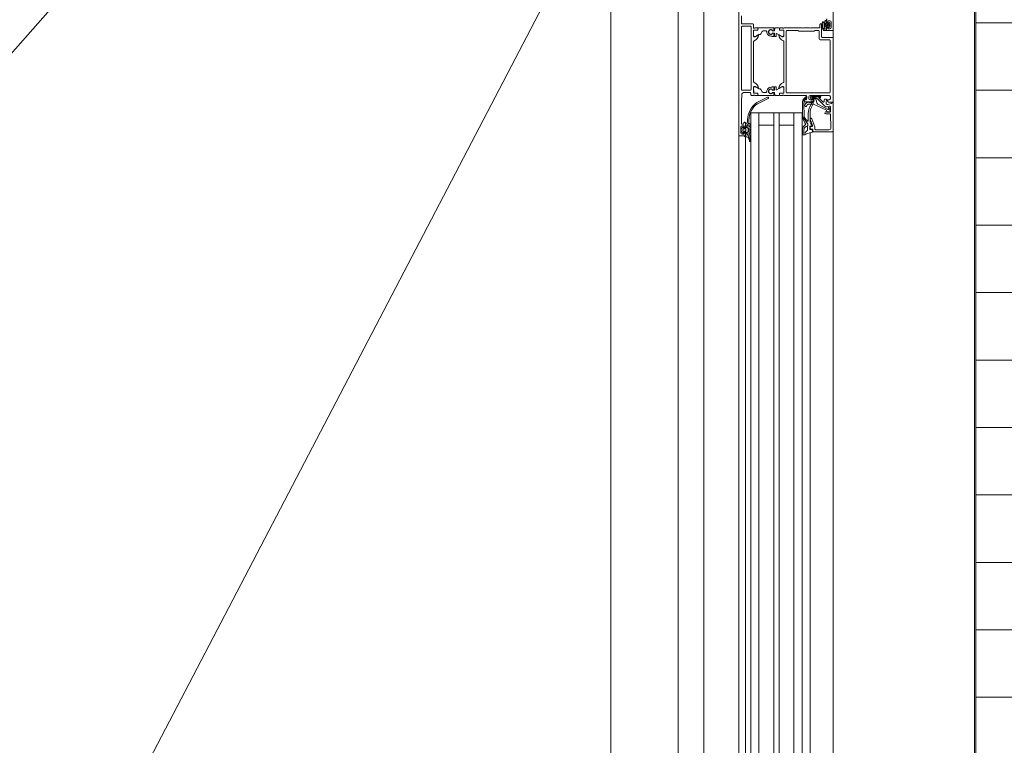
# Model space of a CAD drawing. Header units: millimetres. Extents: x -2180 to 91692, y -6418 to 21859.
# Tile 19 of 256: x 2675 to 3406, y 9564 to 10102. Entities that reach past the tile are written whole.
import ezdxf

# ---------------------------------------------------------------- set-up
doc = ezdxf.new("R2010")
doc.units = ezdxf.units.MM
doc.linetypes.add('Dash', pattern=[635, 317.5, -317.5])
doc.linetypes.add('IMPORT-Dash', pattern=[635, 317.5, -317.5])
for name, color, linetype, lineweight, true_color in [('_ hall', 9, 'Continuous', 9, 0x808080), ('_Beyond_-3', 7, 'Continuous', 9, 0xc0c0c0), ('Trapp_punktiir', 9, 'IMPORT-Dash', 9, 0x808080)]:
    doc.layers.add(name, color=color, linetype=linetype, lineweight=lineweight, true_color=true_color)
for name, color, linetype, lineweight in [('_Beyond_', 7, 'Continuous', 9), ('Curtain Wall Mullions', 7, 'Continuous', 9), ('Detail Items', 7, 'Continuous', 9), ('Doors', 7, 'Continuous', 9), ('Hidden Lines', 7, 'Dash', 18)]:
    doc.layers.add(name, color=color, linetype=linetype, lineweight=lineweight)

# ---------------------------------------------------------------- blocks, each defined once
blk = doc.blocks.new('Schueco_FWS_ADS-70-HD_out_Family-02 - VU-02 FWS SI insert unit 2-2215692-1 Korruse  plaan')
at = {"layer": 'Detail Items'}
for p, q in [((-870, 61), (870, 61)), ((120, 43.96), (-660, 43.96)), ((120, 38), (-660, 38)), ((120, 32), (-660, 32)), ((120, 21), (-660, 21)), ((120, 17), (-660, 17)), ((120, 6), (-660, 6)), ((120, 0), (-660, 0)), ((120, -4), (-660, -4)), ((861, -9), (-861, -9))]:
    blk.add_line(p, q, dxfattribs=at)
at = {"layer": 'Doors'}
for p, q in [((-867.5, 61.02), (-810.5, 61.02)), ((-812.3, 59.52), (-816.3, 59.52)), ((-815.78, 58.48), (-812.83, 58.48)), ((-810, 60.52), (-810, 56.52)), ((-805, 53), (-805, 60.5)), ((-764.3, 58.8), (-802.7, 58.8)), ((-759.7, 59), (-761, 59)), ((-755.9, 59.63), (-755.19, 57.01)), ((-753.53, 59), (-750, 59)), ((-752.7, 58.06), (-750.37, 58.78)), ((-748.2, 55.69), (-748.2, 58.52)), ((-747.72, 59.02), (-738.06, 59.43)), ((-735.5, 61), (-652.5, 61)), ((-735, 46.5), (-735, 60.5)), ((-816.8, 56.02), (-818.1, 56.02)), ((-817.79, 55.99), (-816.22, 55.99)), ((-817.04, 55.01), (-817.05, 55.01)), ((-816.36, 57.63), (-815.96, 58.37)), ((-816.05, 53.78), (-815.8, 53.67)), ((-816.02, 56.19), (-816.02, 57.14)), ((-815.21, 57.08), (-815.21, 57.78)), ((-815, 51.7), (-815, 52)), ((-813.71, 56.78), (-814.91, 56.78)), ((-814.5, 52.5), (-805.5, 52.5)), ((-813.41, 57.78), (-813.41, 57.08)), ((-812.66, 58.38), (-812.19, 57.66)), ((-812.61, 57.15), (-812.61, 56.19)), ((-812.41, 55.99), (-810.26, 55.99)), ((-810.5, 56.02), (-811.8, 56.02)), ((-803.2, 58.3), (-803.2, 51.7)), ((-763.8, 26.8), (-763.8, 58.3)), ((-762, 58), (-762, 52)), ((-761.67, 45.2), (-761.67, 51.3)), ((-761.27, 51.27), (-761.27, 47.68)), ((-760.33, 51.09), (-760.77, 51.53)), ((-760.47, 51.8), (-760.05, 51.37)), ((-757.18, 53.52), (-760.17, 50.53)), ((-759.51, 49.35), (-753.88, 54.98)), ((-758.74, 54.47), (-757.49, 54.37)), ((-755.19, 50.07), (-751.54, 57.23)), ((-753.49, 56.43), (-754.01, 58.37)), ((-751.77, 57.51), (-752.49, 57.29)), ((-736.5, 57.94), (-736.5, 48)), ((-804.2, 50.7), (-809.7, 50.7)), ((-762, 51), (-762, 44)), ((-761, 50.89), (-761, 47.6)), ((-760.87, 46.9), (-760.87, 45.75)), ((-760.48, 50.58), (-760.82, 50.96)), ((-760.6, 46.89), (-760.6, 45.77)), ((-760.1, 45.77), (-760.1, 47.93)), ((-759.77, 45.75), (-759.77, 47.2)), ((-759.11, 48.14), (-756.06, 49.25)), ((-757.2, 45.5), (-757.2, 39.8)), ((-756.77, 43.8), (-756.77, 45.67)), ((-742.62, 44), (-749.11, 44)), ((-745, 44.82), (-745, 44.5)), ((-738.68, 47.47), (-744.67, 45.29)), ((-744.33, 44.03), (-739.67, 45.73)), ((-739.22, 44.05), (-739.64, 45.2)), ((-739, 45.26), (-739, 44.5)), ((-736.88, 43.85), (-738.94, 43.85)), ((-737, 47.5), (-738.51, 47.5)), ((-738.5, 44), (-737.5, 44)), ((-737, 44.5), (-737, 45.5)), ((-736.7, 45.09), (-736.59, 44.19)), ((-736.5, 46), (-735.5, 46)), ((-735.06, 45.69), (-736.46, 45.42)), ((-734.32, 43.96), (-652.5, 43.96)), ((-812, 39), (-812, 43.5)), ((-812, 24.5), (-812, 38)), ((-762, 40.8), (-762, 24.5)), ((-759.2, 41.3), (-761.5, 41.3)), ((-761, 43), (-759.7, 43)), ((-758.7, 39.8), (-758.7, 40.8)), ((-757.7, 39.3), (-758.2, 39.3)), ((-746.47, 39.52), (-755.94, 39.34)), ((-748.78, 42.6), (-743.04, 42.6)), ((-738.38, 41.93), (-736.2, 41.93)), ((-652.5, 32), (-749, 32)), ((-812, 21.62), (-812, 23.5)), ((-811.8, 23.77), (-811.8, 24.23)), ((-810.39, 21.59), (-810.39, 23.99)), ((-809.89, 24.49), (-806.41, 24.49)), ((-809.7, 26.3), (-764.3, 26.3)), ((-805.71, 22.96), (-807.96, 19.05)), ((-772, 24.5), (-802, 24.5)), ((-768.28, 22.96), (-766.04, 19.05)), ((-764.11, 24.49), (-767.59, 24.49)), ((-763.61, 21.59), (-763.61, 23.99)), ((-762.2, 24.23), (-762.2, 23.77)), ((-762, 23.5), (-762, 21.62)), ((-812, 17.91), (-812, 20.79)), ((-812, 16.86), (-812, 5.71)), ((-810, 17.55), (-811.8, 17.71)), ((-810.17, 17.06), (-811.8, 17.06)), ((-810.72, 21.32), (-811.7, 21.32)), ((-811.5, 21.29), (-810.69, 21.29)), ((-810.59, 15.76), (-810.2, 15.76)), ((-810.35, 15.75), (-810, 15.75)), ((-809.9, 16.09), (-809.97, 16.88)), ((-809.8, 15.95), (-809.8, 17.35)), ((-808.2, 17.25), (-808.2, 15.95)), ((-808.03, 16.88), (-808.1, 16.09)), ((-805.9, 17.45), (-808, 17.45)), ((-808, 15.75), (-807.64, 15.75)), ((-805.9, 17.06), (-807.83, 17.06)), ((-807.8, 15.76), (-807.41, 15.76)), ((-807.79, 18.75), (-805.9, 18.75)), ((-805.7, 18.55), (-805.7, 17.65)), ((-805.7, 15.96), (-805.7, 16.86)), ((-768.3, 18.55), (-768.3, 17.65)), ((-768.3, 15.96), (-768.3, 16.86)), ((-766.21, 18.75), (-768.1, 18.75)), ((-768.1, 17.45), (-766, 17.45)), ((-768.1, 17.06), (-766.17, 17.06)), ((-766.2, 15.76), (-766.59, 15.76)), ((-766, 15.75), (-766.35, 15.75)), ((-765.97, 16.88), (-765.9, 16.09)), ((-765.8, 17.25), (-765.8, 15.95)), ((-764.2, 15.95), (-764.2, 17.35)), ((-764.1, 16.09), (-764.03, 16.88)), ((-764, 17.55), (-762.2, 17.71)), ((-763.64, 15.75), (-764, 15.75)), ((-763.83, 17.06), (-762.2, 17.06)), ((-763.41, 15.76), (-763.8, 15.76)), ((-762.5, 21.29), (-763.31, 21.29)), ((-762.3, 21.32), (-763.28, 21.32)), ((-762, 17.91), (-762, 20.79)), ((-762, 16.86), (-762, 5.71)), ((-809.8, 9.2), (-809.8, 11.11)), ((-809.3, 8.33), (-807.6, 7.35)), ((-764.7, 8.33), (-766.4, 7.35)), ((-764.2, 9.2), (-764.2, 11.11)), ((-756.7, 4.48), (-760.62, 12.46)), ((-759.71, 12.89), (-755.79, 4.91)), ((-815, 1.5), (-815, -6.5)), ((-812, 2), (-814.5, 2)), ((-766.3, 0.2), (-812.7, 0.2)), ((-812, 4.88), (-812, 3)), ((-811.8, 2.73), (-811.8, 2.27)), ((-810.72, 5.18), (-811.7, 5.18)), ((-811.5, 5.21), (-810.69, 5.21)), ((-810.39, 4.91), (-810.39, 2.51)), ((-809.89, 2.01), (-806.41, 2.01)), ((-807.1, 6.07), (-807.1, 6.49)), ((-805.71, 3.54), (-807.03, 5.82)), ((-772, 2), (-802, 2)), ((-768.28, 3.54), (-766.97, 5.82)), ((-764.11, 2.01), (-767.59, 2.01)), ((-766.9, 6.07), (-766.9, 6.49)), ((-763.61, 4.91), (-763.61, 2.51)), ((-763.5, 0), (-762.5, 0)), ((-762.5, 5.21), (-763.31, 5.21)), ((-762.3, 5.18), (-763.28, 5.18)), ((-762.2, 2.27), (-762.2, 2.73)), ((-762, 3), (-762, 4.88)), ((-762, 0.5), (-762, 2)), ((-652.5, 6), (-749, 6)), ((-815.5, -7), (-820.9, -7)), ((-813.2, -0.3), (-813.2, -6.5)), ((-812.7, -7), (-766.3, -7)), ((-765.8, -6.5), (-765.8, -0.3)), ((-764, -5.57), (-764, -0.5)), ((-741.8, -2.5), (-743.75, -2.5)), ((-742.1, -4.5), (-742.1, -4.7)), ((-738.8, -4), (-741.6, -4)), ((-741.6, -5.2), (-741.1, -5.2)), ((-739.9, -2.59), (-741.3, -1.5)), ((-741.3, -3.5), (-741.3, -3)), ((-738.9, -3.8), (-741, -3.8)), ((-740.6, -5.7), (-740.6, -6.5)), ((-739.91, -0.6), (-739.69, -1.2)), ((-738.38, -2.7), (-739.59, -2.7)), ((-738.91, -1.2), (-738.69, -0.6)), ((-737.47, -6.95), (-738.51, -5.91)), ((-738.3, -5.4), (-738.2, -5.4)), ((-737.83, -2.25), (-737.94, -2.45)), ((-737.91, -0.6), (-737.69, -1.2)), ((-737.9, -5.1), (-737.9, -3.8)), ((-735.16, -2), (-737.4, -2)), ((-735.48, -7.1), (-737.12, -7.1)), ((-737.1, -4.1), (-737.1, -5.4)), ((-736.91, -1.2), (-736.69, -0.6)), ((-736, -3.6), (-736.6, -3.6)), ((-736.6, -5.9), (-736, -5.9)), ((-735.91, -0.6), (-735.69, -1.2)), ((-735.5, -5.4), (-735.5, -4.1)), ((-734.09, -5.91), (-735.13, -6.95)), ((-734.91, -1.2), (-734.69, -0.6)), ((-734.61, -2.45), (-734.73, -2.25)), ((-734.7, -3.8), (-734.7, -5.1)), ((-734.4, -5.4), (-734.3, -5.4)), ((-733.18, -2.7), (-734.18, -2.7)), ((-733.9, -0.7), (-733.9, -1.1)), ((-732.5, -4), (-733.8, -4)), ((-731.83, -1.7), (-732.86, -2.58)), ((-732, -8.5), (-732, -4.5)), ((-731.33, -4), (-652.5, -4)), ((-731.21, -3.16), (-731.3, -4.23)), ((-730.91, -0.3), (-728.23, -0.3)), ((-728.16, -1.09), (-729.6, -1.37)), ((-727.99, -0.38), (-728.26, -0.52)), ((-829.5, -9), (-732.5, -9)), ((-734.3, -7.5), (-738.3, -7.5)), ((-732.5, -9), (-652.5, -9))]:
    blk.add_line(p, q, dxfattribs=at)
at = {"layer": 'Doors', "flags": 128}
for points in [[(-817.3, 58.52), (-817.3, 57.02), (-816.3, 57.02), (-816.3, 56.52)], [(-812.3, 56.52), (-812.3, 57.02), (-811.3, 57.02), (-811.3, 58.52)], [(-804.5, 61), (-757, 61), (-757, 57.6), (-758.1, 56.5), (-758.7, 56.5), (-758.7, 58)], [(-735.5, 61), (-756.5, 61), (-756.5, 60), (-756.38, 60)], [(-749.5, 58.5), (-749.5, 56.1), (-750.1, 56.1), (-749.73, 55.47)], [(-815.58, 55.64), (-815.62, 55.72), (-815.72, 55.99), (-815.17, 56.24)], [(-813.3, 55.28), (-813.84, 55.24), (-814.6, 55.26), (-815.17, 55.32)], [(-814.78, 56.11), (-814.31, 55.26), (-813.83, 56.11)], [(-812, 44.5), (-812, 51.2), (-814.5, 51.2)], [(-810.39, 53.78), (-810.46, 53.69), (-811.12, 53.31), (-811.59, 53.1), (-812.11, 52.91), (-812.63, 52.75), (-813.16, 52.66), (-813.71, 52.62)], [(-813.44, 56.24), (-812.91, 55.99), (-813.03, 55.5)], [(-811.94, 53.76), (-811.53, 53.97), (-811.21, 54.16)], [(-810.07, 55.78), (-810.07, 54.78), (-810.1, 54.57)], [(-756.25, 55.76), (-759.09, 56.01), (-759.2, 54.97)], [(-749.71, 58.32), (-749.82, 56.27), (-750.9, 56.24), (-755.57, 46.6), (-755.57, 43.04)], [(-810.2, 50.2), (-810.2, 47.7), (-809.5, 47), (-809.5, 35.5), (-810.2, 34.8), (-810.2, 26.8)], [(-757.51, 46.64), (-758.97, 46.9), (-758.97, 45.69)], [(-758.7, 44), (-758.7, 46.5), (-758.2, 46.5)], [(-756.02, 38.22), (-745.56, 38.22), (-746.21, 38.21)], [(-652.5, 38), (-749, 38), (-749, 0), (-652.5, 0)], [(-740, 32), (-740, 21), (-749, 21), (-652.5, 21)], [(-806, 24.5), (-810.3, 24.5), (-810.42, 21.62)], [(-806.88, 20.91), (-805.5, 23.3), (-805.5, 24)], [(-768.5, 24), (-768.5, 23.3), (-767.12, 20.91)], [(-763.58, 21.62), (-763.58, 24.38), (-768, 24.5)], [(-806, 14.91), (-806, 15.76), (-805.9, 15.76)], [(-768, 14.91), (-768, 15.76), (-768.1, 15.76)], [(-740, 6), (-740, 17), (-749, 17), (-652.5, 17)], [(-806, 2), (-810.3, 2), (-810.42, 4.88)], [(-806.88, 5.59), (-805.5, 3.2), (-805.5, 2.5)], [(-768.5, 2.5), (-768.5, 3.2), (-767.12, 5.59)], [(-763.58, 4.88), (-763.58, 2.12), (-768, 2)], [(-741.1, -7), (-757, -7), (-763.07, -6.57)], [(-743.66, -1.5), (-741.3, -1.5), (-740.65, -0.5)], [(-739.3, -6.5), (-739.3, -5), (-738.3, -5), (-738.3, -4.5)], [(-734.3, -4.5), (-734.3, -5), (-733.3, -5), (-733.3, -6.5)], [(-731.7, -4.6), (-731.7, -3.8), (-733.7, -3.8)]]:
    blk.add_lwpolyline(points, dxfattribs=at)
for points in [[(-814.21, 58.23), (-814.13, 58.16), (-814.11, 58.06), (-814.13, 57.96), (-814.21, 57.89), (-814.31, 57.86), (-814.41, 57.89), (-814.48, 57.96), (-814.5, 58.06), (-814.48, 58.16), (-814.41, 58.23), (-814.31, 58.26)], [(-741.54, 40.03), (-745.24, 38.28)], [(-740.57, 42.3), (-739.92, 42.3)], [(-739.27, 39.27), (-740.32, 40.52)], [(-739.47, 42.01), (-738.93, 41.07), (-738.38, 40.21), (-738.93, 41.07)], [(-736.5, 38.25), (-738.69, 38.89)], [(-737.89, 39.89), (-736.32, 39.43)], [(-736.05, 39.38), (-733.86, 39.43), (-733.86, 39.38), (-733.86, 38.2), (-736.17, 38.2), (-733.88, 38.2), (-733.86, 39.38)]]:
    blk.add_lwpolyline(points, close=True, dxfattribs=at)
at = {"layer": 'Doors'}
for centre, radius, start, end in [((-816.3, 58.52), 1, 90, 180), ((-815.79, 58.29), 0.195, 88.63945, 154.2271), ((-812.83, 58.29), 0.194, 29.71985, 90.64407), ((-812.3, 58.52), 1, 0.00052, 89.99948), ((-810.5, 60.52), 0.5, 0.0035, 89.9965), ((-804.5, 60.5), 0.5, 90.00196, 179.99804), ((-802.7, 58.3), 0.5, 90.00093, 179.99907), ((-764.3, 58.3), 0.5, 0.00127, 89.99786), ((-761, 58), 1, 90.00093, 179.9995), ((-759.7, 58), 1, 0.00157, 89.99843), ((-756.38, 59.5), 0.5, 14.9971, 89.99986), ((-753.53, 58.5), 0.5, 90.00286, 194.9993), ((-750.21, 58.3), 0.503, 2.71119, 107.91961), ((-750, 58.5), 0.5, 359.99968, 90.00012), ((-747.7, 58.52), 0.5, 92.45183, 180), ((-738, 57.93), 1.5, 0.01384, 92.45578), ((-735.5, 60.5), 0.5, 0.00022, 89.99969), ((-818.1, 56.52), 0.5, 180, 270.00175), ((-816.78, 55.98), 1.01, 179.61173, 254.73461), ((-814.03, 64.54), 10, 252.46751, 285.19484), ((-816.8, 56.52), 0.5, 270.00031, 359.99969), ((-816.21, 53.47), 0.351, 64.26692, 244.26692), ((-816.18, 57.54), 0.202, 153.80108, 259.32903), ((-813.99, 58.13), 5.52, 244.57396, 272.93684), ((-816.22, 57.14), 0.203, 0.46853, 89.2437), ((-816.21, 56.18), 0.198, 269.70035, 0.58455), ((-813.94, 58.45), 5.13, 248.74465, 272.58871), ((-815.12, 55.82), 0.5, 201.17651, 264.1559), ((-814.31, 60.24), 2.62, 249.91551, 290.08449), ((-814.91, 57.08), 0.3, 179.99885, 269.99981), ((-815.05, 55.96), 0.3, 29.26328, 114.61526), ((-814.5, 52), 0.5, 90.00027, 180.0006), ((-814.5, 51.7), 0.5, 180.00019, 269.99981), ((-813.57, 55.96), 0.3, 64.74609, 150.73672), ((-813.71, 57.08), 0.3, 269.99981, 359.99943), ((-813.71, 57.13), 3.8, 269.97663, 297.68358), ((-813.32, 55.58), 0.3, 273.5065, 346.15393), ((-812.41, 57.15), 0.199, 90.02761, 180.2616), ((-812.41, 56.18), 0.198, 179.35583, 270.06862), ((-812.37, 57.55), 0.204, 258.57017, 30.46005), ((-811.8, 56.52), 0.5, 179.9965, 270.00787), ((-811.37, 54.51), 0.381, 294.28339, 95.95186), ((-810.5, 56.52), 0.5, 269.99825, 0.00699), ((-812.39, 54.96), 2.32, 329.4906, 350.31624), ((-810.26, 55.79), 0.198, 358.95061, 89.89982), ((-805.5, 53), 0.5, 269.99929, 0.00076), ((-804.2, 51.7), 1, 269.99967, 0.00033), ((-761.47, 51.5), 0.725, 136.39586, 223.60414), ((-760.97, 51.3), 0.7, 44.93919, 180), ((-760.97, 51.31), 0.3, 48.46662, 186.92301), ((-760.19, 51.23), 0.2, 225.01055, 44.98945), ((-759.1, 55.91), 0.1, 84.94662, 180), ((-758.7, 54.97), 0.5, 180.00017, 265.00023), ((-757.53, 53.87), 0.5, 314.99995, 85.00138), ((-756.16, 56.75), 1, 264.94662, 15.10871), ((-754.94, 56.04), 1.5, 314.99921, 14.9998), ((-752.63, 57.67), 0.402, 99.39785, 290.68197), ((-751.71, 57.32), 0.2, 332.95053, 106.97481), ((-749, 55.81), 0.809, 205.0969, 351.18062), ((-812.52, 44), 0.725, 316.39586, 43.60414), ((-809.7, 50.2), 0.5, 90.00178, 179.99822), ((-761, 44), 1, 180.00051, 269.99949), ((-761.3, 45.8), 0.6, 99.84594, 279.84594), ((-760.67, 45.2), 1, 180.00439, 269.9956), ((-759.19, 34.7), 11.9, 60.02911, 100.74234), ((-760.77, 47.73), 0.5, 185.28385, 227.65576), ((-759.18, 34.62), 10.78, 58.56531, 100.79366), ((-761.34, 46.95), 0.475, 353.9778, 60.54315), ((-760.9, 50.89), 0.1, 42.14405, 180), ((-760.68, 47.59), 0.316, 178.67092, 239.34297), ((-760.32, 45.75), 0.55, 180, 0), ((-761.1, 46.89), 0.5, 359.99999, 59.34297), ((-760.48, 45.7), 1.51, 262.82013, 359.71473), ((-760.35, 45.75), 0.25, 176.4446, 3.5554), ((-760.31, 50.68), 0.2, 210.01208, 314.98685), ((-758.1, 47.93), 2, 135, 180), ((-758.77, 47.2), 0.999, 109.95176, 180.00923), ((-759.7, 44), 1, 270.00053, 359.99947), ((-758.2, 45.5), 1, 0.00136, 89.99869), ((-757.77, 45.67), 1, 0.00005, 74.99996), ((-756.57, 50.66), 1.5, 290.00257, 337.09448), ((-749.11, 53), 9, 242.6144, 270), ((-744.5, 44.82), 0.5, 110.01026, 180), ((-744.5, 44.5), 0.5, 180, 290.01143), ((-742.62, 47), 3, 270, 319.38974), ((-751.61, 53.74), 14.24, 322.34809, 323.60743), ((-739.92, 45.1), 0.3, 20, 138.91671), ((-739.5, 45.26), 0.5, 0, 110.01143), ((-738.94, 44.15), 0.3, 200, 270), ((-738.5, 44.5), 0.5, 180.00089, 269.99911), ((-738.51, 47), 0.5, 90, 110.01026), ((-737.5, 44.5), 0.5, 270.0007, 359.99952), ((-737, 48), 0.5, 270.00085, 359.99915), ((-736.5, 45.5), 0.5, 89.99978, 180.00022), ((-736.88, 44.15), 0.3, 270, 7.21385), ((-736.4, 45.13), 0.3, 101, 187.21385), ((-735.5, 46.5), 0.5, 270.00089, 359.99933), ((-735, 45.4), 0.3, 12.38827, 101), ((-778.66, 35.81), 45, 11.56085, 12.38827), ((-713.32, 49.78), 21.82, 193.10259, 206.6774), ((-812.52, 38.5), 0.725, 316.39586, 43.60414), ((-761.5, 40.8), 0.5, 89.99958, 180.00042), ((-760.57, 41.15), 0.5, 35.43858, 213.94133), ((-756.01, 44.22), 6, 213.94133, 269.92516), ((-756.09, 44.34), 5, 215.43858, 271.69258), ((-759.2, 40.8), 0.5, 359.99973, 90.00027), ((-758.2, 39.8), 0.5, 180.00009, 269.99991), ((-757.7, 39.8), 0.5, 270.00152, 359.99848), ((-756.58, 43.14), 0.491, 140.09859, 186.57952), ((-754.08, 43.08), 2.99, 180, 266.71324), ((-757.26, 43.84), 0.488, 307.52334, 354.96312), ((-753.58, 43.22), 2, 185.29603, 255.74814), ((-754.22, 40.7), 0.6, 266.71324, 75.74814), ((-748.78, 52.6), 10, 241.43328, 270), ((-746.5, 41.02), 1.5, 271.12035, 304.11418), ((-640.57, -98.02), 172.39, 125.55054, 127.79351), ((-640.57, -98.02), 172.39, 125.55054, 127.79397), ((-757.18, 56.8), 20.55, 304.11418, 314.2876), ((-745.56, 38.96), 0.75, 269.92623, 295.31664), ((-745.56, 38.96), 0.75, 269.92623, 295.31664), ((-743.04, 42.3), 0.3, 314.2876, 90), ((-741.88, 40.75), 0.8, 295.31664, 335.02575), ((-741.88, 40.75), 0.8, 295.31664, 335.02575), ((-740.7, 40.2), 0.5, 39.87744, 155.02575), ((-740.7, 40.2), 0.5, 39.87744, 155.02575), ((-740.53, 41.71), 0.588, 94.04987, 117.25617), ((-740.53, 41.71), 0.588, 94.04987, 117.25617), ((-739.92, 41.8), 0.5, 25, 90), ((-739.92, 41.8), 0.5, 25, 90), ((-738.35, 40.04), 1.2, 219.87744, 253.71514), ((-738.35, 40.04), 1.2, 219.87744, 253.71514), ((-738.38, 41.33), 0.6, 90, 205), ((-737.61, 40.85), 1, 219.58933, 253.42703), ((-737.61, 40.85), 1, 219.58933, 253.42703), ((-736.17, 39.4), 1.2, 253.71514, 270), ((-736.17, 39.4), 1.2, 253.71514, 270), ((-736.04, 40.38), 1, 253.42703, 269.58933), ((-736.04, 40.38), 1, 253.42703, 269.58933), ((-736.2, 41.33), 0.6, 35.00728, 90), ((-730.96, 45), 5.8, 215.00728, 235.00089), ((-734.86, 39.43), 1, 359.87744, 55.00089), ((-733.87, 39.4), 1.2, 269.87744, 28.80668), ((-733.87, 39.4), 1.2, 269.87744, 270.39993), ((-733.87, 39.4), 1.2, 269.87744, 270.39993), ((-812.08, 24.23), 0.279, 358.83541, 73.58012), ((-812.08, 23.77), 0.279, 286.42459, 1.16287), ((-810.3, 24.38), 0.12, 90, 180), ((-809.89, 23.99), 0.5, 89.9997, 180.0003), ((-809.7, 26.8), 0.5, 180.00176, 269.99824), ((-807.24, 25.68), 5, 275.62258, 342.25158), ((-806.55, 23.5), 1, 327.27298, 81.81839), ((-806, 24), 0.5, 0, 90), ((-802, 24), 0.5, 90, 162.25158), ((-772, 24), 0.5, 17.74842, 90), ((-766.76, 25.68), 5, 197.74842, 264.37742), ((-768, 24), 0.5, 90, 180), ((-767.44, 23.5), 1, 98.18161, 212.72702), ((-764.3, 26.8), 0.5, 270.00035, 359.99965), ((-764.11, 23.99), 0.5, 359.9997, 90.0003), ((-763.7, 24.38), 0.12, 0, 90), ((-761.92, 24.23), 0.279, 106.41988, 181.16459), ((-761.92, 23.77), 0.279, 178.83713, 253.57541), ((-811.7, 21.62), 0.3, 180, 270), ((-811.5, 20.79), 0.5, 90.00001, 180), ((-811.8, 17.91), 0.2, 180.11201, 269.88362), ((-811.8, 16.86), 0.2, 90, 180), ((-809, 14.91), 1.8, 151.91038, 28.08962), ((-810.72, 21.62), 0.3, 270, 360), ((-810.69, 21.59), 0.3, 270.00001, 0.00792), ((-809, 14.92), 1.59, 148.48438, 31.51562), ((-810.2, 16.06), 0.3, 270, 5.00016), ((-810.17, 16.86), 0.2, 5.00016, 90), ((-810, 17.35), 0.2, 0.11121, 89.88442), ((-810, 15.95), 0.2, 270.11419, 359.88799), ((-809, 14.91), 3, 269.99889, 0.00111), ((-808, 17.25), 0.2, 90.10444, 179.89119), ((-808, 15.95), 0.2, 180.1112, 269.88661), ((-807.8, 16.06), 0.3, 174.99984, 270), ((-807.83, 16.86), 0.2, 90, 174.99984), ((-807.79, 18.95), 0.2, 150.12016, 270), ((-806.76, 20.84), 0.138, 150, 275.62258), ((-805.9, 18.55), 0.2, 0.11718, 89.88063), ((-805.9, 17.65), 0.2, 270.11339, 359.8888), ((-805.9, 16.86), 0.2, 360, 90), ((-805.9, 15.96), 0.2, 270, 0), ((-768.1, 18.55), 0.2, 90.11937, 179.88282), ((-768.1, 17.65), 0.2, 180.1112, 269.88661), ((-768.1, 16.86), 0.2, 90, 180), ((-768.1, 15.96), 0.2, 180, 270), ((-765, 14.91), 3, 179.99889, 270.00111), ((-767.24, 20.84), 0.138, 264.37742, 30), ((-765, 14.91), 1.8, 151.91038, 28.08962), ((-765, 14.92), 1.59, 148.48438, 31.51562), ((-766.21, 18.95), 0.2, 270, 29.87984), ((-766.2, 16.06), 0.3, 270, 5.00016), ((-766.17, 16.86), 0.2, 5.00016, 90), ((-766, 17.25), 0.2, 0.10881, 89.89556), ((-766, 15.95), 0.2, 270.11339, 359.8888), ((-764, 17.35), 0.2, 90.11558, 179.88879), ((-764, 15.95), 0.2, 180.11201, 269.88581), ((-763.8, 16.06), 0.3, 174.99984, 270), ((-763.83, 16.86), 0.2, 90, 174.99984), ((-763.31, 21.59), 0.3, 179.99208, 269.99999), ((-763.28, 21.62), 0.3, 180, 270), ((-762.5, 20.79), 0.5, 0, 89.99999), ((-762.3, 21.62), 0.3, 270, 360), ((-762.2, 17.91), 0.2, 270.11638, 359.88799), ((-762.2, 16.86), 0.2, 0, 90), ((-809, 11.11), 0.799, 89.93747, 180.06362), ((-808.8, 9.2), 1, 180.02479, 239.97682), ((-808.1, 6.49), 1, 0.0349, 59.96496), ((-765.9, 6.49), 1, 120.03504, 179.9651), ((-765, 11.11), 0.799, 359.93638, 90.06253), ((-765.2, 9.2), 1, 300.02318, 359.97521), ((-760.16, 12.67), 0.5, 25.39147, 205.39147), ((-814.5, 1.5), 0.5, 90.00136, 179.99864), ((-812.7, -0.3), 0.5, 89.99932, 180.00068), ((-811.5, 5.71), 0.5, 180, 270), ((-811.7, 4.88), 0.3, 90, 180), ((-812.08, 2.73), 0.279, 358.83713, 73.57541), ((-812.08, 2.27), 0.279, 286.41988, 1.16459), ((-810.72, 4.88), 0.3, 0, 90), ((-810.69, 4.91), 0.3, 0, 90), ((-810.3, 2.12), 0.12, 180, 270), ((-809.89, 2.51), 0.5, 179.9997, 270.0003), ((-806.6, 6.07), 0.5, 180, 210), ((-806.76, 5.66), 0.138, 84.37742, 210), ((-807.24, 0.82), 5, 17.74842, 84.37742), ((-806.55, 3), 1, 278.18161, 32.72702), ((-806, 2.5), 0.5, 270, 0), ((-802, 2.5), 0.5, 197.74842, 270), ((-772, 2.5), 0.5, 270, 342.25158), ((-766.76, 0.82), 5, 95.62258, 162.25158), ((-768, 2.5), 0.5, 180, 270), ((-767.44, 3), 1, 147.27298, 261.81839), ((-767.24, 5.66), 0.138, 330, 95.62258), ((-767.4, 6.07), 0.5, 330, 360), ((-766.3, -0.3), 0.5, 0.0006, 89.9994), ((-764.11, 2.51), 0.5, 269.9997, 0.0003), ((-763.5, -0.5), 0.5, 89.99999, 179.9999), ((-763.7, 2.12), 0.12, 270, 0), ((-763.31, 4.91), 0.3, 90, 180), ((-763.28, 4.88), 0.3, 90, 180), ((-762.5, 5.71), 0.5, 270, 0), ((-762.5, 0.5), 0.5, 269.9996, 0.00029), ((-762.3, 4.88), 0.3, 360, 90), ((-761.92, 2.73), 0.279, 106.42459, 181.16287), ((-761.92, 2.27), 0.279, 178.83541, 253.58012), ((-743.24, 13.93), 16.44, 215.10051, 268.22443), ((-743.27, 13.94), 15.44, 215.79402, 268.55182), ((-815.5, -6.5), 0.5, 269.99996, 359.99652), ((-812.7, -6.5), 0.5, 179.99912, 270.00088), ((-766.3, -6.5), 0.5, 270.00012, 0.00032), ((-763, -5.57), 1, 180, 265.91417), ((-741.6, -4.5), 0.5, 90.00158, 179.99842), ((-741.6, -4.7), 0.5, 180.00122, 269.99878), ((-741.8, -3), 0.5, 0, 89.99502), ((-741, -3.5), 0.3, 180, 270), ((-741.1, -5.7), 0.5, 0.00035, 89.99965), ((-741.1, -6.5), 0.5, 269.99925, 0.00075), ((-740.3, -0.7), 0.4, 15.00018, 150.0002), ((-739.59, -2.2), 0.5, 231.9827, 270), ((-739.3, -1.1), 0.4, 194.9998, 345.0002), ((-738.3, -6.5), 1, 179.99968, 270.00032), ((-738.4, -3.8), 0.5, 0, 180), ((-738.8, -4.5), 0.5, 0.00181, 89.99819), ((-738.3, -0.7), 0.4, 14.9998, 165.0002), ((-738.3, -5.7), 0.3, 89.99995, 225.00193), ((-738.38, -2.2), 0.5, 270, 330), ((-738.2, -5.1), 0.3, 270, 360), ((-737.4, -2.5), 0.5, 90, 150), ((-737.3, -1.1), 0.4, 194.9998, 345.0002), ((-737.12, -6.6), 0.5, 224.9723, 270), ((-736.6, -4.1), 0.5, 89.99888, 180.00112), ((-736.6, -5.4), 0.5, 179.99786, 270.00214), ((-736.3, -0.7), 0.4, 14.99959, 165.00041), ((-736, -4.1), 0.5, 359.99888, 90.00112), ((-736, -5.4), 0.5, 269.99786, 0.00214), ((-735.3, -1.1), 0.4, 194.99959, 345.00041), ((-735.48, -6.6), 0.5, 270, 315.02016), ((-735.16, -2.5), 0.5, 30, 90), ((-734.2, -3.8), 0.5, 0, 180), ((-734.4, -5.1), 0.3, 180, 270), ((-734.3, -0.7), 0.4, 0.00041, 165.00027), ((-734.18, -2.2), 0.5, 210, 270), ((-733.8, -4.5), 0.5, 90.0009, 179.99997), ((-734.3, -5.7), 0.3, 315.00341, 89.99452), ((-734.3, -6.5), 1, 270.00073, 359.99927), ((-733.5, -1.1), 0.4, 180, 319.67921), ((-730.91, -3.3), 3, 89.99867, 139.68018), ((-733.18, -2.2), 0.496, 270, 310.64118), ((-732.5, -4.5), 0.5, 0.00183, 89.99817), ((-729.22, -4.74), 4, 89.38113, 130.64118), ((-731.7, -4.2), 0.4, 270.00058, 355.083), ((-729.21, -3.34), 2, 101.0025, 175.00475), ((-729.16, 1.27), 2, 269.38113, 296.65479), ((-728.23, -0.7), 0.4, 281.01056, 90.08089), ((-732.5, -8.5), 0.5, 270.00002, 359.9991)]:
    blk.add_arc(centre, radius, start, end, dxfattribs=at)
at = {"layer": 'Hidden Lines'}
blk.add_arc((-845, -19), 1105, 270, 0, dxfattribs=at)
blk = doc.blocks.new('Rectangular Mullion - Schüco hor_ tran_ cover cap 45mm_ profiil 130mm-1177950-1 Korruse  plaan')
at = {"layer": '_Beyond_'}
for p, q in [((3182.75, 9165.96), (3182.75, 10154.29)), ((3383.75, 10154.29), (3383.75, 8414.29))]:
    blk.add_line(p, q, dxfattribs=at)

msp = doc.modelspace()

# ---------------------------------------------------------------- hatches: boundary and pattern name
at = {"layer": '_Beyond_-3'}
h = msp.add_hatch(dxfattribs=at)
h.set_pattern_fill('FP_31', color=256, style=0, pattern_type=2)
h.set_pattern_definition([(0, (0, 0), (0, 50), [])])
h.paths.add_polyline_path([(4605.79, 7658.29), (5455.57, 7658.29), (5455.57, 7659.95), (5631.81, 7659.95), (5631.81, 9269.43), (5589.06, 9270.42), (5585.23, 9272.52), (5582.05, 9277.6), (5581.54, 9282.42), (5584.42, 9289.41), (5587.15, 9293.13), (5593.08, 9298.32), (5598.87, 9301.12), (5603.37, 9302.25), (5611.73, 9302.77), (5631.81, 9302.78), (5631.81, 10357.11), (5612.75, 10357.11), (5612.75, 10453.11), (3384.75, 10453.11), (3384.75, 7854.29), (3403.75, 7853.29), (3403.75, 7658.29), (4464.23, 7658.29)], flags=0)
h.paths.add_polyline_path([(33673.09, 10267.76), (33673.09, 10373.11), (33541.55, 10373.11), (33541.55, 10456.84), (32898.54, 10456.84), (32897.48, 10422.11), (32757.13, 10422.11), (32757.58, 10434.61), (32874.56, 10434.61), (32874.56, 10456.84), (31801.55, 10456.84), (31801.55, 10378.57), (33375.92, 10285.35)], flags=0)

# ---------------------------------------------------------------- linework, layer by layer
at = {"layer": '_ hall'}
for p, q in [((3113.75, 10209.29), (2017.75, 8109.29)), ((3113.75, 8109.29), (3113.75, 10209.29))]:
    msp.add_line(p, q, dxfattribs=at)
at = {"layer": '_Beyond_'}
for p, q in [((3384.75, 10453.11), (3384.75, 7854.27)), ((3163.75, 9165.96), (3163.75, 10260.41))]:
    msp.add_line(p, q, dxfattribs=at)
at = {"layer": 'Trapp_punktiir'}
msp.add_line((3213.75, 10695.98), (662.19, 7798.29), dxfattribs=at)

# ---------------------------------------------------------------- block references
at = {"layer": 'Curtain Wall Mullions'}
msp.add_blockref('Rectangular Mullion - Schüco hor_ tran_ cover cap 45mm_ profiil 130mm-1177950-1 Korruse  plaan', (0, 0), dxfattribs=at)
at = {"layer": 'Doors', "rotation": 269.9999999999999}
msp.add_blockref('Schueco_FWS_ADS-70-HD_out_Family-02 - VU-02 FWS SI insert unit 2-2215692-1 Korruse  plaan', (3217.75, 9284.29), dxfattribs=at)

doc.saveas('drawing.dxf')
